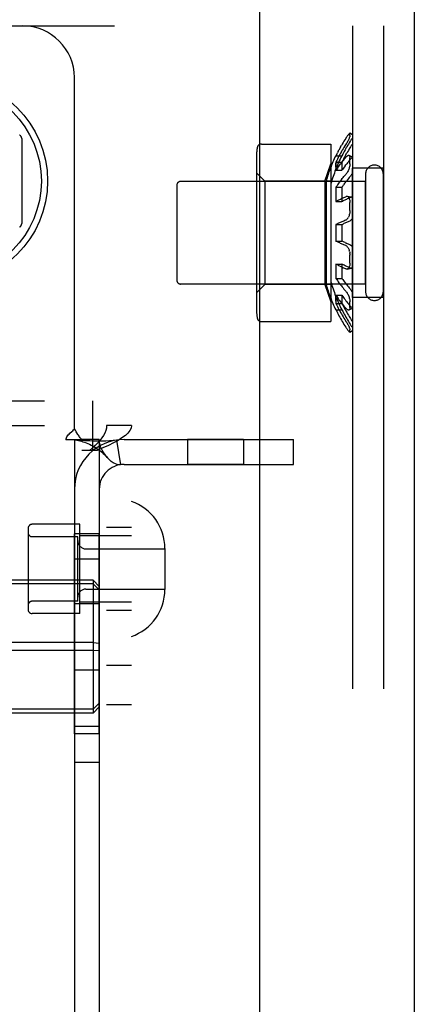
# Model space of a CAD drawing. Header units: inches. Extents: x 0 to 291, y 0 to 188.
# Tile 43 of 113: x 135.512 to 136.467, y 116.295 to 118.675. Entities that reach past the tile are written whole.
import ezdxf

# ---------------------------------------------------------------- set-up
doc = ezdxf.new("R2010")
doc.units = ezdxf.units.IN
doc.header["$LTSCALE"] = 16.018896
doc.header["$MEASUREMENT"] = 0
doc.linetypes.add('HIDDEN', pattern=[0.2, 0.1, -0.1])
doc.layers.get('0').update_dxf_attribs({"linetype": 'CONTINUOUS'})
doc.layers.add('02___PRT_ALL_AXES', color=7, linetype='CONTINUOUS')
doc.layers.add('DEFAULT_2', color=8, linetype='HIDDEN')

msp = doc.modelspace()

# ---------------------------------------------------------------- linework, layer by layer
at = {"color": 3, "linetype": 'Continuous'}
for p, q in [((136.4667, 133.3468), (136.4667, 98.9728)), ((136.0917, 128.1623), (136.0917, 104.1623))]:
    msp.add_line(p, q, dxfattribs=at)
at = {"layer": '02___PRT_ALL_AXES', "color": 8, "linetype": 'HIDDEN'}
for p, q in [((136.2765, 118.3458), (136.2915, 118.3458)), ((136.277, 118.3108), (136.2767, 118.3146)), ((136.277, 118.3308), (136.2915, 118.3308)), ((136.3917, 118.316), (136.3167, 118.316)), ((136.3167, 118.0035), (136.3167, 118.316)), ((136.3917, 118.0035), (136.3917, 118.316)), ((136.277, 118.3108), (136.2915, 118.3108)), ((136.3487, 118.2838), (135.9017, 118.2838)), ((136.277, 118.2701), (136.2915, 118.2701)), ((136.3487, 118.0358), (136.3487, 118.2838)), ((136.277, 118.2354), (136.2915, 118.2354)), ((136.277, 118.1798), (136.2915, 118.1798)), ((136.277, 118.1398), (136.2915, 118.1398)), ((136.277, 118.0841), (136.2915, 118.0841)), ((136.3487, 118.0358), (135.9017, 118.0358)), ((136.277, 118.0494), (136.2915, 118.0494)), ((136.277, 118.0087), (136.2915, 118.0087)), ((136.3917, 118.0035), (136.3167, 118.0035)), ((136.277, 117.9887), (136.2915, 117.9887)), ((136.2765, 117.9738), (136.2915, 117.9738)), ((135.7222, 114.6258), (135.7222, 117.6938)), ((135.7822, 114.6258), (135.7822, 117.6938)), ((136.0535, 117.6598), (135.9175, 117.6598)), ((135.9175, 117.6598), (135.9175, 117.5998)), ((136.0535, 117.6598), (136.0535, 117.5998)), ((136.0535, 117.5998), (135.9175, 117.5998)), ((135.6572, 117.4553), (135.5422, 117.4553)), ((135.6572, 117.2393), (135.6572, 117.4553)), ((135.7042, 117.4318), (135.6442, 117.4318)), ((135.6442, 116.9488), (135.6442, 117.4318)), ((135.7042, 116.9488), (135.7042, 117.4318)), ((135.7822, 117.4473), (135.7222, 117.4473)), ((135.7042, 117.3708), (135.6442, 117.3708)), ((135.7042, 117.2628), (135.6442, 117.2628)), ((135.7822, 117.2473), (135.7222, 117.2473)), ((135.6572, 117.2393), (135.5422, 117.2393)), ((135.7042, 117.1028), (135.6442, 117.1028)), ((135.7822, 117.1138), (135.7222, 117.1138)), ((135.7822, 117.0188), (135.7222, 117.0188)), ((135.7042, 116.9668), (135.6442, 116.9668)), ((135.7042, 116.9488), (135.6442, 116.9488)), ((135.7042, 116.8798), (135.6442, 116.8798))]:
    msp.add_line(p, q, dxfattribs=at)
for points in [[(136.277, 118.3308), (136.2768, 118.3279), (136.2766, 118.3248), (136.2765, 118.3216), (136.2766, 118.3182), (136.2767, 118.3146), (136.277, 118.3108)], [(136.2766, 118.3182), (136.2765, 118.3216), (136.2766, 118.3248), (136.2768, 118.3279)], [(136.2915, 118.3308), (136.2912, 118.3279), (136.291, 118.3248), (136.291, 118.3216), (136.291, 118.3182), (136.2912, 118.3146), (136.2915, 118.3108)], [(136.277, 118.2701), (136.2766, 118.2614), (136.2765, 118.2528), (136.2766, 118.2441), (136.277, 118.2354)], [(136.2915, 118.2701), (136.2911, 118.2614), (136.291, 118.2528), (136.2911, 118.2441), (136.2915, 118.2354)], [(136.277, 118.0841), (136.2766, 118.0754), (136.2765, 118.0668), (136.2766, 118.0581), (136.277, 118.0494)], [(136.2915, 118.0841), (136.2911, 118.0754), (136.291, 118.0668), (136.2911, 118.0581), (136.2915, 118.0494)], [(136.2766, 117.9947), (136.2765, 117.998), (136.2766, 118.0014), (136.2767, 118.0049), (136.277, 118.0087)], [(136.277, 118.0087), (136.2767, 118.0049), (136.2766, 118.0014), (136.2765, 117.998), (136.2766, 117.9947), (136.2768, 117.9916), (136.277, 117.9887)], [(136.2915, 118.0087), (136.2912, 118.0049), (136.291, 118.0013), (136.291, 117.9979), (136.291, 117.9947), (136.2912, 117.9916), (136.2915, 117.9887)]]:
    msp.add_lwpolyline(points, dxfattribs=at)
for radius in [0.25, 0.235]:
    msp.add_circle((135.3292, 118.2848), radius, dxfattribs=at)
for radius, start, end in [(0.3932, 177.0846, 182.9154), (0.3788, 176.9735, 183.0265)]:
    msp.add_arc((136.6697, 118.1598), radius, start, end, dxfattribs=at)
at = {"layer": 'DEFAULT_2', "color": 8, "linetype": 'HIDDEN'}
for p, q in [((134.1392, 118.6598), (136.3917, 118.6598)), ((136.3167, 118.6598), (136.3167, 113.6598)), ((136.3917, 118.6598), (136.3917, 113.6598)), ((135.6442, 117.6859), (135.6442, 118.5348)), ((135.5167, 118.3872), (135.5167, 118.1823)), ((136.3167, 118.3963), (136.3108, 118.4002)), ((136.311, 118.3947), (136.311, 118.3997)), ((136.0965, 118.3743), (136.2647, 118.3743)), ((136.2647, 118.3743), (136.2647, 117.9453)), ((136.2825, 118.3566), (136.2844, 118.3601)), ((136.2883, 118.3672), (136.2902, 118.3707)), ((136.2902, 118.3557), (136.2923, 118.3592)), ((136.301, 118.3635), (136.3031, 118.367)), ((136.0847, 118.3426), (136.0847, 117.9769)), ((136.2788, 118.3494), (136.277, 118.3458)), ((136.2788, 118.3494), (136.2806, 118.353)), ((136.2825, 118.3566), (136.2806, 118.353)), ((136.301, 118.3486), (136.3031, 118.352)), ((136.3167, 118.3423), (136.3088, 118.3462)), ((136.3094, 118.3458), (136.3088, 118.3462)), ((136.3115, 118.3366), (136.3093, 118.3341)), ((136.311, 118.3267), (136.311, 118.3405)), ((136.25, 118.2848), (136.2647, 118.3266)), ((136.2863, 118.324), (136.2883, 118.3266)), ((136.2991, 118.3213), (136.301, 118.3239)), ((136.1047, 118.2848), (136.0847, 118.3048)), ((136.2902, 118.2882), (136.2923, 118.2907)), ((136.2943, 118.2933), (136.2923, 118.2907)), ((136.2943, 118.2933), (136.2964, 118.2958)), ((136.3487, 118.3018), (136.3487, 118.0178)), ((135.8917, 118.2738), (135.8917, 118.0458)), ((136.25, 118.2848), (136.1047, 118.2848)), ((136.1047, 118.2848), (136.1047, 118.0348)), ((136.25, 118.2848), (136.25, 118.0348)), ((136.2647, 118.2848), (136.2531, 118.2848)), ((136.2531, 118.2848), (136.2531, 118.0348)), ((136.2933, 118.2727), (136.2915, 118.2701)), ((136.2933, 118.2727), (136.2952, 118.2753)), ((136.2991, 118.2804), (136.301, 118.283)), ((136.3148, 118.2455), (136.304, 118.2475)), ((136.2788, 118.2364), (136.277, 118.2354)), ((136.311, 118.2139), (136.311, 118.2328)), ((136.2788, 118.1807), (136.277, 118.1798)), ((136.3072, 118.1324), (136.3093, 118.1315)), ((136.3115, 118.1306), (136.3093, 118.1315)), ((136.31, 118.1143), (136.3094, 118.1164)), ((136.3109, 118.1077), (136.3107, 118.1099)), ((136.3109, 118.1077), (136.311, 118.1056)), ((136.311, 118.0867), (136.311, 118.1056)), ((136.2863, 118.0792), (136.2883, 118.0782)), ((136.2923, 118.0763), (136.2943, 118.0753)), ((136.304, 118.0721), (136.3148, 118.074)), ((136.3072, 118.0763), (136.3093, 118.0754)), ((136.3115, 118.0745), (136.3093, 118.0754)), ((136.1047, 118.0348), (136.0847, 118.0148)), ((136.25, 118.0348), (136.1047, 118.0348)), ((136.25, 118.0348), (136.2647, 117.993)), ((136.2647, 118.0348), (136.2531, 118.0348)), ((136.311, 117.979), (136.311, 117.9929)), ((136.3088, 117.9734), (136.3167, 117.9772)), ((136.0965, 117.9453), (136.2647, 117.9453)), ((136.3108, 117.9193), (136.3167, 117.9232)), ((136.311, 117.9198), (136.311, 117.9249)), ((133.9697, 117.7538), (135.6887, 117.7538)), ((135.6887, 117.6338), (135.6887, 117.7538)), ((133.9697, 117.6938), (135.6887, 117.6938)), ((135.7822, 117.6938), (135.7222, 117.6938)), ((135.7222, 114.6258), (135.7222, 117.6938)), ((135.7822, 114.6258), (135.7822, 117.6938)), ((135.6234, 117.6598), (135.6625, 117.6598)), ((135.6442, 117.6598), (135.6442, 114.6598)), ((135.7042, 117.6598), (135.6625, 117.6598)), ((135.7042, 117.6598), (135.7042, 114.6598)), ((135.7464, 117.6584), (135.7553, 117.5991)), ((135.7642, 117.6598), (136.1742, 117.6598)), ((136.1742, 117.5998), (136.1742, 117.6598)), ((135.6993, 117.6338), (135.6622, 117.6338)), ((135.7642, 117.5998), (136.1742, 117.5998)), ((135.5322, 117.4453), (135.5322, 117.2493)), ((135.6522, 117.4253), (135.5422, 117.4253)), ((135.6522, 117.2693), (135.6522, 117.4253)), ((135.7822, 117.4273), (135.6572, 117.4273)), ((135.6722, 117.3958), (135.8632, 117.3958)), ((135.8632, 117.3968), (135.8632, 117.2977)), ((135.6892, 117.3205), (132.2192, 117.3205)), ((135.6892, 117.3205), (135.6892, 116.999)), ((135.6892, 117.3205), (135.7042, 117.3051)), ((135.6892, 117.3111), (132.2192, 117.3111)), ((135.6722, 117.2988), (135.8632, 117.2988)), ((135.6892, 117.3111), (135.7042, 117.2965)), ((135.6522, 117.2693), (135.5422, 117.2693)), ((135.7822, 117.2673), (135.6572, 117.2673)), ((135.6892, 117.1692), (132.2192, 117.1692)), ((135.6892, 117.1692), (135.7042, 117.1683)), ((135.6892, 117.1503), (132.2192, 117.1503)), ((135.6892, 117.1503), (135.7042, 117.1512)), ((135.6892, 117.0084), (132.2192, 117.0084)), ((135.6892, 117.0084), (135.7042, 117.023)), ((135.6892, 116.999), (135.7042, 117.0144)), ((135.6892, 116.999), (132.2192, 116.999))]:
    msp.add_line(p, q, dxfattribs=at)
for points in [[(136.3007, 118.388), (136.2986, 118.3846), (136.2964, 118.3811), (136.2943, 118.3777), (136.2923, 118.3742), (136.2902, 118.3707)], [(136.3108, 118.4002), (136.3107, 118.4003), (136.3104, 118.4002), (136.31, 118.4), (136.3094, 118.3995), (136.3087, 118.3989), (136.308, 118.3981), (136.3071, 118.397), (136.3062, 118.3958), (136.3052, 118.3945), (136.3041, 118.393), (136.303, 118.3914), (136.3019, 118.3897), (136.3007, 118.388)], [(136.311, 118.3947), (136.3109, 118.3939), (136.3107, 118.393), (136.3104, 118.3918), (136.31, 118.3905), (136.3094, 118.3891), (136.3087, 118.3875), (136.308, 118.3858), (136.3071, 118.3841), (136.3062, 118.3823), (136.3052, 118.3804), (136.3041, 118.3784), (136.303, 118.3765), (136.3019, 118.3747)], [(136.3108, 118.4002), (136.3109, 118.4001), (136.311, 118.3997)], [(136.3167, 118.3884), (136.3159, 118.3873), (136.315, 118.3862), (136.3142, 118.3849), (136.3133, 118.3836), (136.3124, 118.3822), (136.3115, 118.3808)], [(136.2883, 118.3672), (136.2863, 118.3637), (136.2844, 118.3601)], [(136.301, 118.3635), (136.2991, 118.36), (136.2971, 118.3565), (136.2952, 118.3529), (136.2933, 118.3494), (136.2915, 118.3458)], [(136.3019, 118.3747), (136.2986, 118.3695), (136.2964, 118.3661), (136.2943, 118.3626), (136.2923, 118.3592)], [(136.3115, 118.3808), (136.3093, 118.3774), (136.3072, 118.374), (136.3051, 118.3705), (136.3031, 118.367)], [(136.3124, 118.3672), (136.3093, 118.3624), (136.3072, 118.359), (136.3051, 118.3555), (136.3031, 118.352)], [(136.3167, 118.3748), (136.3159, 118.3732), (136.315, 118.3717), (136.3142, 118.3702), (136.3133, 118.3687), (136.3124, 118.3672)], [(136.2902, 118.3557), (136.2883, 118.3522), (136.2863, 118.3487), (136.2844, 118.3452), (136.2825, 118.3416), (136.2806, 118.338), (136.2788, 118.3344), (136.277, 118.3308)], [(136.3007, 118.3419), (136.2986, 118.3394), (136.2964, 118.3369), (136.2943, 118.3343), (136.2923, 118.3318), (136.2902, 118.3292), (136.2883, 118.3266)], [(136.301, 118.3486), (136.2991, 118.3451), (136.2971, 118.3415), (136.2952, 118.338), (136.2933, 118.3344), (136.2915, 118.3308)], [(136.3088, 118.3462), (136.3087, 118.3462), (136.308, 118.3464), (136.3071, 118.3464), (136.3062, 118.3462), (136.3052, 118.3457), (136.3041, 118.345), (136.303, 118.3442), (136.3019, 118.3431), (136.3007, 118.3419)], [(136.3094, 118.3458), (136.31, 118.3451), (136.3104, 118.3442), (136.3107, 118.3431), (136.3109, 118.3419), (136.311, 118.3405)], [(136.3167, 118.3409), (136.3159, 118.3405), (136.315, 118.3399), (136.3142, 118.3393), (136.3133, 118.3385), (136.3124, 118.3376), (136.3115, 118.3366)], [(136.2863, 118.324), (136.2844, 118.3214), (136.2825, 118.3188), (136.2806, 118.3161), (136.2788, 118.3135), (136.277, 118.3108)], [(136.2991, 118.3213), (136.2971, 118.3187), (136.2952, 118.3161), (136.2933, 118.3135), (136.2915, 118.3108)], [(136.311, 118.3267), (136.3109, 118.325), (136.3107, 118.3232), (136.3104, 118.3213), (136.31, 118.3192), (136.3094, 118.3172), (136.3087, 118.3151), (136.308, 118.3131), (136.3071, 118.3111), (136.3062, 118.3091), (136.3052, 118.3071), (136.3041, 118.3053), (136.303, 118.3036), (136.3019, 118.3021), (136.3007, 118.3007)], [(136.3051, 118.3291), (136.3031, 118.3265), (136.301, 118.3239)], [(136.3051, 118.3291), (136.3072, 118.3316), (136.3093, 118.3341)], [(136.2902, 118.2882), (136.2883, 118.2856), (136.2863, 118.2831), (136.2844, 118.2805), (136.2825, 118.2779), (136.2806, 118.2753), (136.2788, 118.2727), (136.277, 118.2701)], [(136.3007, 118.3007), (136.2986, 118.2983), (136.2964, 118.2958)], [(136.3115, 118.2955), (136.3093, 118.2931), (136.3072, 118.2906), (136.3051, 118.2881), (136.3031, 118.2855), (136.301, 118.283)], [(136.3167, 118.3035), (136.3159, 118.3019), (136.315, 118.3005), (136.3142, 118.2991), (136.3133, 118.2978), (136.3124, 118.2966), (136.3115, 118.2955)], [(136.2991, 118.2804), (136.2971, 118.2779), (136.2952, 118.2753)], [(136.2788, 118.2364), (136.2806, 118.2374), (136.2825, 118.2384), (136.2844, 118.2394), (136.2863, 118.2403), (136.2883, 118.2413), (136.2902, 118.2423), (136.2923, 118.2432), (136.2943, 118.2442), (136.2964, 118.2451), (136.2986, 118.2461), (136.3007, 118.247)], [(136.2915, 118.2354), (136.2933, 118.2364), (136.2952, 118.2374), (136.2971, 118.2384), (136.2991, 118.2393), (136.301, 118.2403), (136.3031, 118.2413), (136.3051, 118.2422), (136.3072, 118.2432), (136.3093, 118.2441), (136.3115, 118.2451)], [(136.304, 118.2474), (136.303, 118.2475), (136.3019, 118.2474), (136.3007, 118.247)], [(136.3071, 118.2458), (136.3062, 118.2465), (136.3052, 118.2471), (136.304, 118.2474)], [(136.3071, 118.2458), (136.308, 118.2448), (136.3087, 118.2436), (136.3094, 118.2421), (136.31, 118.2405), (136.3104, 118.2388), (136.3107, 118.2369), (136.3109, 118.2349), (136.311, 118.2328)], [(136.3148, 118.2455), (136.3142, 118.2456), (136.3133, 118.2455), (136.3124, 118.2454), (136.3115, 118.2451)], [(136.3167, 118.2447), (136.3159, 118.2452), (136.315, 118.2454), (136.3148, 118.2455)], [(136.3007, 118.1908), (136.3019, 118.1913), (136.303, 118.1921), (136.3041, 118.1932), (136.3052, 118.1944), (136.3062, 118.1958), (136.3071, 118.1975)], [(136.311, 118.2139), (136.3109, 118.2118), (136.3107, 118.2096), (136.3104, 118.2074), (136.31, 118.2052), (136.3094, 118.2031), (136.3087, 118.2011), (136.308, 118.1992), (136.3071, 118.1975)], [(136.3167, 118.1937), (136.3159, 118.1925), (136.315, 118.1915), (136.3142, 118.1907), (136.3133, 118.1899), (136.3124, 118.1893), (136.3115, 118.1889)], [(136.2788, 118.1807), (136.2806, 118.1816), (136.2825, 118.1826), (136.2844, 118.1835), (136.2863, 118.1844), (136.2883, 118.1854), (136.2902, 118.1863), (136.2923, 118.1872), (136.2943, 118.1881), (136.2964, 118.189), (136.2986, 118.1899), (136.3007, 118.1908)], [(136.2915, 118.1798), (136.2933, 118.1807), (136.2952, 118.1816), (136.2971, 118.1826), (136.2991, 118.1835), (136.301, 118.1844), (136.3031, 118.1853), (136.3051, 118.1862), (136.3072, 118.1871), (136.3093, 118.188), (136.3115, 118.1889)], [(136.3007, 118.1287), (136.2986, 118.1296), (136.2964, 118.1305), (136.2943, 118.1314), (136.2923, 118.1323), (136.2902, 118.1333), (136.2883, 118.1342), (136.2863, 118.1351), (136.2844, 118.136), (136.2825, 118.1369), (136.2806, 118.1379), (136.2788, 118.1388), (136.277, 118.1398)], [(136.2991, 118.136), (136.2971, 118.137), (136.2952, 118.1379), (136.2933, 118.1388), (136.2915, 118.1398)], [(136.2991, 118.136), (136.301, 118.1351), (136.3031, 118.1342)], [(136.3062, 118.1237), (136.3052, 118.1251), (136.3041, 118.1264), (136.303, 118.1274), (136.3019, 118.1282), (136.3007, 118.1287)], [(136.3072, 118.1324), (136.3051, 118.1333), (136.3031, 118.1342)], [(136.3062, 118.1237), (136.3071, 118.1221), (136.308, 118.1203), (136.3087, 118.1185), (136.3094, 118.1164)], [(136.3115, 118.1306), (136.3124, 118.1302), (136.3133, 118.1296), (136.3142, 118.1289), (136.315, 118.128), (136.3159, 118.127), (136.3167, 118.1258)], [(136.31, 118.1143), (136.3104, 118.1121), (136.3107, 118.1099)], [(136.2863, 118.0792), (136.2844, 118.0801), (136.2825, 118.0811), (136.2806, 118.0821), (136.2788, 118.0831), (136.277, 118.0841)], [(136.2923, 118.0763), (136.2902, 118.0772), (136.2883, 118.0782)], [(136.3072, 118.0763), (136.3051, 118.0773), (136.3031, 118.0782), (136.301, 118.0792), (136.2991, 118.0802), (136.2971, 118.0811), (136.2952, 118.0821), (136.2933, 118.0831), (136.2915, 118.0841)], [(136.3007, 118.0725), (136.2986, 118.0734), (136.2964, 118.0744), (136.2943, 118.0753)], [(136.311, 118.0867), (136.3109, 118.0846), (136.3107, 118.0827), (136.3104, 118.0808), (136.31, 118.079), (136.3094, 118.0774), (136.3087, 118.076), (136.308, 118.0748), (136.3071, 118.0738), (136.3062, 118.073), (136.3052, 118.0724), (136.304, 118.0721)], [(136.3148, 118.074), (136.3142, 118.074), (136.3133, 118.074), (136.3124, 118.0741), (136.3115, 118.0745)], [(136.3167, 118.0748), (136.3159, 118.0744), (136.315, 118.0741), (136.3148, 118.074)], [(136.304, 118.0721), (136.303, 118.072), (136.3019, 118.0721), (136.3007, 118.0725)], [(136.277, 118.0494), (136.2788, 118.0468), (136.2806, 118.0442), (136.2825, 118.0416), (136.2844, 118.039), (136.2863, 118.0364), (136.2883, 118.0339), (136.2902, 118.0313), (136.2923, 118.0288), (136.2943, 118.0263), (136.2964, 118.0238), (136.2986, 118.0213), (136.3007, 118.0188)], [(136.2915, 118.0494), (136.2933, 118.0468), (136.2952, 118.0442), (136.2971, 118.0417), (136.2991, 118.0391), (136.301, 118.0365), (136.3031, 118.034), (136.3051, 118.0315), (136.3072, 118.029), (136.3093, 118.0265), (136.3115, 118.024)], [(136.277, 118.0087), (136.2788, 118.006), (136.2806, 118.0034), (136.2825, 118.0007), (136.2844, 117.9981), (136.2863, 117.9955), (136.2883, 117.9929), (136.2902, 117.9903), (136.2923, 117.9878), (136.2943, 117.9852), (136.2964, 117.9827), (136.2986, 117.9801), (136.3007, 117.9776)], [(136.2915, 118.0087), (136.2933, 118.006), (136.2952, 118.0034), (136.2971, 118.0008), (136.2991, 117.9982), (136.301, 117.9956), (136.3031, 117.993), (136.3051, 117.9905), (136.3072, 117.9879), (136.3093, 117.9854), (136.3115, 117.9829)], [(136.3007, 118.0188), (136.3019, 118.0174), (136.303, 118.0159), (136.3041, 118.0142), (136.3052, 118.0124), (136.3062, 118.0105), (136.3071, 118.0085), (136.308, 118.0065), (136.3087, 118.0044), (136.3094, 118.0023), (136.31, 118.0003), (136.3104, 117.9983), (136.3107, 117.9963), (136.3109, 117.9945), (136.311, 117.9929)], [(136.3115, 118.024), (136.3124, 118.0229), (136.3133, 118.0217), (136.3142, 118.0204), (136.315, 118.019), (136.3159, 118.0176), (136.3167, 118.016)], [(136.277, 117.9887), (136.2788, 117.9851), (136.2806, 117.9815), (136.2825, 117.9779), (136.2844, 117.9744), (136.2863, 117.9708), (136.2883, 117.9673), (136.2902, 117.9638), (136.2923, 117.9603), (136.2943, 117.9569), (136.2964, 117.9534), (136.2986, 117.95)], [(136.2915, 117.9887), (136.2933, 117.9851), (136.2952, 117.9815), (136.2971, 117.978), (136.2991, 117.9745), (136.301, 117.971), (136.3031, 117.9675), (136.3051, 117.964), (136.3072, 117.9606), (136.3093, 117.9571)], [(136.311, 117.979), (136.3109, 117.9776), (136.3107, 117.9764), (136.3104, 117.9753), (136.31, 117.9744), (136.3094, 117.9738), (136.3088, 117.9734)], [(136.3115, 117.9829), (136.3124, 117.9819), (136.3133, 117.981)], [(136.3167, 117.9787), (136.3159, 117.9791), (136.315, 117.9796), (136.3142, 117.9802), (136.3133, 117.981)], [(136.277, 117.9738), (136.2788, 117.9701), (136.2806, 117.9665), (136.2825, 117.963), (136.2844, 117.9594), (136.2863, 117.9559), (136.2883, 117.9523), (136.2902, 117.9488), (136.2923, 117.9453), (136.2943, 117.9418), (136.2964, 117.9384), (136.2986, 117.935), (136.3007, 117.9315)], [(136.2915, 117.9738), (136.2933, 117.9702), (136.2952, 117.9666), (136.2971, 117.963), (136.2991, 117.9595), (136.301, 117.956), (136.3031, 117.9525), (136.3051, 117.949), (136.3072, 117.9455), (136.3093, 117.9421), (136.3115, 117.9387)], [(136.3007, 117.9776), (136.3019, 117.9764), (136.303, 117.9754)], [(136.3088, 117.9734), (136.3087, 117.9733), (136.308, 117.9731), (136.3071, 117.9731), (136.3062, 117.9734), (136.3052, 117.9738), (136.3041, 117.9745), (136.303, 117.9754)], [(136.3093, 117.9571), (136.3124, 117.9523), (136.3133, 117.9508), (136.3142, 117.9493), (136.315, 117.9478), (136.3159, 117.9463), (136.3167, 117.9448)], [(136.2986, 117.95), (136.3019, 117.9448), (136.303, 117.943), (136.3041, 117.9411), (136.3052, 117.9392), (136.3062, 117.9373), (136.3071, 117.9354), (136.308, 117.9337), (136.3087, 117.932), (136.3094, 117.9304), (136.31, 117.929), (136.3104, 117.9277), (136.3107, 117.9265), (136.3109, 117.9256), (136.311, 117.9249)], [(136.3007, 117.9315), (136.3019, 117.9298), (136.303, 117.9281), (136.3041, 117.9265), (136.3052, 117.925), (136.3062, 117.9237), (136.3071, 117.9225), (136.308, 117.9215), (136.3087, 117.9206), (136.3094, 117.92)], [(136.3115, 117.9387), (136.3124, 117.9373), (136.3133, 117.9359), (136.3142, 117.9346), (136.315, 117.9334), (136.3159, 117.9322), (136.3167, 117.9311)], [(136.3108, 117.9193), (136.3107, 117.9192), (136.3104, 117.9193), (136.31, 117.9195), (136.3094, 117.92)], [(136.311, 117.9198), (136.3109, 117.9194), (136.3108, 117.9193)], [(135.7222, 117.6938), (135.7217, 117.6878), (135.7203, 117.6818), (135.718, 117.6758), (135.7148, 117.6698), (135.7107, 117.6638), (135.7059, 117.6578), (135.7005, 117.6518), (135.6944, 117.6458), (135.6877, 117.6398), (135.6807, 117.6338)], [(135.7822, 117.6938), (135.7813, 117.6878), (135.7784, 117.6818), (135.7738, 117.6758), (135.7674, 117.6698), (135.7593, 117.6638), (135.7497, 117.6578), (135.7387, 117.6518), (135.7265, 117.6458), (135.7133, 117.6398), (135.6993, 117.6338)], [(135.6234, 117.6598), (135.6239, 117.6621), (135.6248, 117.6645), (135.6261, 117.6669), (135.6277, 117.6693), (135.6294, 117.6713), (135.6313, 117.6733), (135.6333, 117.6752)], [(135.6333, 117.6752), (135.6378, 117.6792), (135.6401, 117.6814), (135.6422, 117.6836), (135.6442, 117.6859)], [(135.6528, 117.6726), (135.6503, 117.6766), (135.6488, 117.6789), (135.6473, 117.6813), (135.6458, 117.6837), (135.6442, 117.6859)], [(135.6625, 117.6598), (135.6603, 117.6621), (135.6585, 117.6644), (135.6568, 117.6665), (135.6553, 117.6686), (135.654, 117.6706), (135.6528, 117.6726)], [(135.6472, 117.6591), (135.646, 117.6593), (135.6447, 117.6595), (135.6442, 117.6598)], [(135.7464, 117.6584), (135.7379, 117.6574), (135.729, 117.6568), (135.72, 117.6564), (135.7112, 117.6563), (135.703, 117.6563), (135.6953, 117.6564), (135.6883, 117.6565), (135.6818, 117.6567), (135.6757, 117.657), (135.6699, 117.6573), (135.6644, 117.6576), (135.6594, 117.658), (135.655, 117.6583), (135.6512, 117.6587), (135.6482, 117.659), (135.6466, 117.6592)], [(135.6472, 117.6591), (135.6503, 117.6586), (135.6537, 117.6579), (135.6573, 117.6571), (135.661, 117.6561), (135.6649, 117.6549), (135.6688, 117.6536), (135.6728, 117.6521), (135.6769, 117.6504), (135.681, 117.6485), (135.6851, 117.6464), (135.6893, 117.6442), (135.6934, 117.6418), (135.6975, 117.6391), (135.7016, 117.6363), (135.7056, 117.6333), (135.7096, 117.63), (135.7136, 117.6266), (135.7176, 117.6228), (135.7215, 117.6188), (135.7242, 117.6158)], [(135.7242, 117.6158), (135.7237, 117.6164), (135.7193, 117.6219), (135.7152, 117.6279), (135.7116, 117.6342), (135.7085, 117.641), (135.7061, 117.6476), (135.7047, 117.6539), (135.7042, 117.6598)], [(135.7553, 117.5991), (135.7518, 117.5989), (135.7478, 117.5995), (135.7432, 117.6011), (135.7383, 117.6037), (135.7333, 117.6072), (135.7283, 117.6115), (135.7242, 117.6158)]]:
    msp.add_lwpolyline(points, dxfattribs=at)
for centre, radius, start, end in [((135.5192, 118.5348), 0.125, 0, 90), ((135.5067, 118.3872), 0.01, 0.0034, 59.9992), ((136.2259, 118.3426), 0.1412, 170.5137, 180), ((136.0965, 118.3643), 0.01, 90, 170.5138), ((136.6697, 118.1598), 0.435, 154.6855, 163.3003), ((136.6697, 118.1598), 0.422, 153.8477, 163.6817), ((136.3702, 118.3018), 0.0215, 0, 180), ((135.9017, 118.2738), 0.01, 90, 180), ((135.5067, 118.1823), 0.01, 300.0031, 359.9988), ((135.9017, 118.0458), 0.01, 180, 270), ((136.6697, 118.1598), 0.435, 196.6997, 205.3145), ((136.6697, 118.1598), 0.422, 196.3183, 206.1523), ((136.3702, 118.0178), 0.0215, 180, 360), ((136.2259, 117.9769), 0.1412, 180, 189.4863), ((136.0965, 117.9553), 0.01, 189.4862, 270), ((135.7642, 117.5398), 0.12, 90, 180), ((135.7642, 117.5398), 0.06, 90, 180), ((135.7432, 117.3968), 0.12, 0, 71.0344), ((135.5422, 117.4453), 0.01, 90, 180), ((135.5422, 117.4353), 0.01, 180, 270), ((135.6722, 117.4158), 0.02, 180, 270), ((135.6722, 117.2788), 0.02, 90, 180), ((135.7432, 117.2977), 0.12, 288.9656, 360), ((135.5422, 117.2593), 0.01, 90, 180), ((135.5422, 117.2493), 0.01, 180, 270)]:
    msp.add_arc(centre, radius, start, end, dxfattribs=at)

doc.saveas('drawing.dxf')
